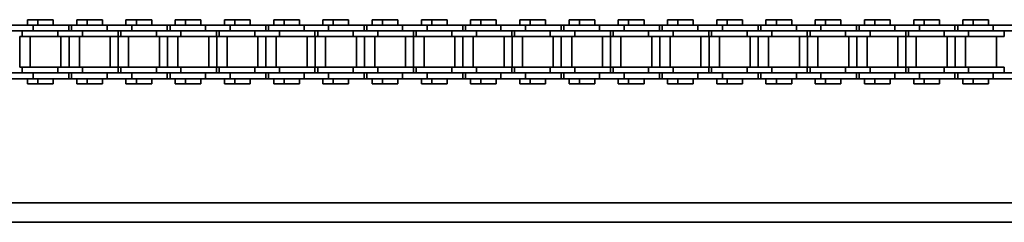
# Model space of a CAD drawing. Header units: millimetres. Extents: x 2945 to 26725, y -1082 to 16127.
# Tile 79 of 151: x 13308 to 13562, y 7752 to 7804. Entities that reach past the tile are written whole.
import ezdxf

# ---------------------------------------------------------------- set-up
doc = ezdxf.new("R2010")
doc.units = ezdxf.units.MM
doc.layers.add('几何体', color=7, linetype='Continuous', lineweight=35)

msp = doc.modelspace()

# ---------------------------------------------------------------- linework, layer by layer
at = {"layer": '几何体'}
for p, q in [((13310.136, 7804.154), (13310.136, 7802.779)), ((13312.815, 7804.154), (13310.136, 7804.154)), ((13312.815, 7804.154), (13312.815, 7802.779)), ((13314.795, 7804.154), (13312.815, 7804.154)), ((13316.775, 7804.154), (13314.795, 7804.154)), ((13316.775, 7802.779), (13316.775, 7804.154)), ((13322.836, 7804.154), (13322.836, 7802.779)), ((13325.514, 7804.154), (13322.836, 7804.154)), ((13325.514, 7804.154), (13325.514, 7802.779)), ((13327.494, 7804.154), (13325.514, 7804.154)), ((13329.474, 7804.154), (13327.494, 7804.154)), ((13329.474, 7802.779), (13329.474, 7804.154)), ((13335.536, 7804.154), (13335.536, 7802.779)), ((13338.214, 7804.154), (13335.536, 7804.154)), ((13338.214, 7804.154), (13338.214, 7802.779)), ((13340.194, 7804.154), (13338.214, 7804.154)), ((13342.174, 7804.154), (13340.194, 7804.154)), ((13342.174, 7802.779), (13342.174, 7804.154)), ((13348.236, 7804.154), (13348.236, 7802.779)), ((13350.914, 7804.154), (13348.236, 7804.154)), ((13350.914, 7804.154), (13350.914, 7802.779)), ((13352.894, 7804.154), (13350.914, 7804.154)), ((13354.874, 7804.154), (13352.894, 7804.154)), ((13354.874, 7802.779), (13354.874, 7804.154)), ((13360.936, 7804.154), (13360.936, 7802.779)), ((13363.614, 7804.154), (13360.936, 7804.154)), ((13363.614, 7804.154), (13363.614, 7802.779)), ((13365.594, 7804.154), (13363.614, 7804.154)), ((13367.574, 7804.154), (13365.594, 7804.154)), ((13367.574, 7802.779), (13367.574, 7804.154)), ((13373.636, 7804.154), (13373.636, 7802.779)), ((13376.314, 7804.154), (13373.636, 7804.154)), ((13376.314, 7804.154), (13376.314, 7802.779)), ((13378.294, 7804.154), (13376.314, 7804.154)), ((13380.274, 7804.154), (13378.294, 7804.154)), ((13380.274, 7802.779), (13380.274, 7804.154)), ((13386.336, 7804.154), (13386.336, 7802.779)), ((13389.014, 7804.154), (13386.336, 7804.154)), ((13389.014, 7804.154), (13389.014, 7802.779)), ((13390.994, 7804.154), (13389.014, 7804.154)), ((13392.974, 7804.154), (13390.994, 7804.154)), ((13392.974, 7802.779), (13392.974, 7804.154)), ((13399.036, 7804.154), (13399.036, 7802.779)), ((13401.714, 7804.154), (13399.036, 7804.154)), ((13401.714, 7804.154), (13401.714, 7802.779)), ((13403.694, 7804.154), (13401.714, 7804.154)), ((13405.674, 7804.154), (13403.694, 7804.154)), ((13405.674, 7802.779), (13405.674, 7804.154)), ((13411.736, 7804.154), (13411.736, 7802.779)), ((13414.414, 7804.154), (13411.736, 7804.154)), ((13414.414, 7804.154), (13414.414, 7802.779)), ((13416.394, 7804.154), (13414.414, 7804.154)), ((13418.374, 7804.154), (13416.394, 7804.154)), ((13418.374, 7802.779), (13418.374, 7804.154)), ((13424.436, 7804.154), (13424.436, 7802.779)), ((13427.114, 7804.154), (13424.436, 7804.154)), ((13427.114, 7804.154), (13427.114, 7802.779)), ((13429.094, 7804.154), (13427.114, 7804.154)), ((13431.074, 7804.154), (13429.094, 7804.154)), ((13431.074, 7802.779), (13431.074, 7804.154)), ((13437.136, 7804.154), (13437.136, 7802.779)), ((13439.814, 7804.154), (13437.136, 7804.154)), ((13439.814, 7804.154), (13439.814, 7802.779)), ((13441.794, 7804.154), (13439.814, 7804.154)), ((13443.774, 7804.154), (13441.794, 7804.154)), ((13443.774, 7802.779), (13443.774, 7804.154)), ((13449.836, 7804.154), (13449.836, 7802.779)), ((13452.514, 7804.154), (13449.836, 7804.154)), ((13452.514, 7804.154), (13452.514, 7802.779)), ((13454.494, 7804.154), (13452.514, 7804.154)), ((13456.474, 7804.154), (13454.494, 7804.154)), ((13456.474, 7802.779), (13456.474, 7804.154)), ((13462.536, 7804.154), (13462.536, 7802.779)), ((13465.214, 7804.154), (13462.536, 7804.154)), ((13465.214, 7804.154), (13465.214, 7802.779)), ((13467.194, 7804.154), (13465.214, 7804.154)), ((13469.174, 7804.154), (13467.194, 7804.154)), ((13469.174, 7802.779), (13469.174, 7804.154)), ((13475.236, 7804.154), (13475.236, 7802.779)), ((13477.914, 7804.154), (13475.236, 7804.154)), ((13477.914, 7804.154), (13477.914, 7802.779)), ((13479.894, 7804.154), (13477.914, 7804.154)), ((13481.874, 7804.154), (13479.894, 7804.154)), ((13481.874, 7802.779), (13481.874, 7804.154)), ((13487.936, 7804.154), (13487.936, 7802.779)), ((13490.614, 7804.154), (13487.936, 7804.154)), ((13490.614, 7804.154), (13490.614, 7802.779)), ((13492.594, 7804.154), (13490.614, 7804.154)), ((13494.574, 7804.154), (13492.594, 7804.154)), ((13494.574, 7802.779), (13494.574, 7804.154)), ((13500.636, 7804.154), (13500.636, 7802.779)), ((13503.314, 7804.154), (13500.636, 7804.154)), ((13503.314, 7804.154), (13503.314, 7802.779)), ((13505.294, 7804.154), (13503.314, 7804.154)), ((13507.274, 7804.154), (13505.294, 7804.154)), ((13507.274, 7802.779), (13507.274, 7804.154)), ((13513.336, 7804.154), (13513.336, 7802.779)), ((13516.014, 7804.154), (13513.336, 7804.154)), ((13516.014, 7804.154), (13516.014, 7802.779)), ((13517.994, 7804.154), (13516.014, 7804.154)), ((13519.974, 7804.154), (13517.994, 7804.154)), ((13519.974, 7802.779), (13519.974, 7804.154)), ((13526.036, 7804.154), (13526.036, 7802.779)), ((13528.714, 7804.154), (13526.036, 7804.154)), ((13528.714, 7804.154), (13528.714, 7802.779)), ((13530.694, 7804.154), (13528.714, 7804.154)), ((13532.674, 7804.154), (13530.694, 7804.154)), ((13532.674, 7802.779), (13532.674, 7804.154)), ((13538.736, 7804.154), (13538.736, 7802.779)), ((13541.414, 7804.154), (13538.736, 7804.154)), ((13541.414, 7804.154), (13541.414, 7802.779)), ((13543.394, 7804.154), (13541.414, 7804.154)), ((13545.374, 7804.154), (13543.394, 7804.154)), ((13545.374, 7802.779), (13545.374, 7804.154)), ((13551.436, 7804.154), (13551.436, 7802.779)), ((13554.114, 7804.154), (13551.436, 7804.154)), ((13554.114, 7804.154), (13554.114, 7802.779)), ((13556.094, 7804.154), (13554.114, 7804.154)), ((13558.074, 7804.154), (13556.094, 7804.154)), ((13558.074, 7802.779), (13558.074, 7804.154)), ((13311.62, 7802.779), (13305.27, 7802.779)), ((13311.62, 7801.279), (13305.27, 7801.279)), ((13308.794, 7801.279), (13308.794, 7799.779)), ((13311.62, 7802.779), (13311.62, 7801.279)), ((13320.795, 7802.779), (13311.62, 7802.779)), ((13317.969, 7801.279), (13311.62, 7801.279)), ((13317.969, 7801.279), (13311.62, 7801.279)), ((13317.969, 7801.279), (13317.969, 7799.779)), ((13324.319, 7801.279), (13317.969, 7801.279)), ((13320.795, 7801.279), (13320.795, 7802.779)), ((13321.494, 7802.779), (13320.795, 7802.779)), ((13321.494, 7802.779), (13321.494, 7801.279)), ((13330.669, 7802.779), (13321.494, 7802.779)), ((13324.319, 7801.279), (13324.319, 7799.779)), ((13330.669, 7801.279), (13324.319, 7801.279)), ((13330.669, 7801.279), (13324.319, 7801.279)), ((13330.669, 7802.779), (13330.669, 7801.279)), ((13337.019, 7802.779), (13330.669, 7802.779)), ((13337.019, 7801.279), (13330.669, 7801.279)), ((13333.494, 7799.779), (13333.494, 7801.279)), ((13334.194, 7801.279), (13334.194, 7799.779)), ((13337.019, 7802.779), (13337.019, 7801.279)), ((13346.194, 7802.779), (13337.019, 7802.779)), ((13343.369, 7801.279), (13337.019, 7801.279)), ((13343.369, 7801.279), (13337.019, 7801.279)), ((13343.369, 7801.279), (13343.369, 7799.779)), ((13349.719, 7801.279), (13343.369, 7801.279)), ((13346.194, 7801.279), (13346.194, 7802.779)), ((13346.894, 7802.779), (13346.194, 7802.779)), ((13346.894, 7802.779), (13346.894, 7801.279)), ((13356.069, 7802.779), (13346.894, 7802.779)), ((13349.719, 7801.279), (13349.719, 7799.779)), ((13356.069, 7801.279), (13349.719, 7801.279)), ((13356.069, 7801.279), (13349.719, 7801.279)), ((13356.069, 7802.779), (13356.069, 7801.279)), ((13362.419, 7802.779), (13356.069, 7802.779)), ((13362.419, 7801.279), (13356.069, 7801.279)), ((13358.894, 7799.779), (13358.894, 7801.279)), ((13359.594, 7801.279), (13359.594, 7799.779)), ((13362.419, 7802.779), (13362.419, 7801.279)), ((13371.594, 7802.779), (13362.419, 7802.779)), ((13368.769, 7801.279), (13362.419, 7801.279)), ((13368.769, 7801.279), (13362.419, 7801.279)), ((13368.769, 7801.279), (13368.769, 7799.779)), ((13375.119, 7801.279), (13368.769, 7801.279)), ((13371.594, 7801.279), (13371.594, 7802.779)), ((13372.294, 7802.779), (13371.594, 7802.779)), ((13372.294, 7802.779), (13372.294, 7801.279)), ((13381.469, 7802.779), (13372.294, 7802.779)), ((13375.119, 7801.279), (13375.119, 7799.779)), ((13381.469, 7801.279), (13375.119, 7801.279)), ((13381.469, 7801.279), (13375.119, 7801.279)), ((13381.469, 7802.779), (13381.469, 7801.279)), ((13387.819, 7802.779), (13381.469, 7802.779)), ((13387.819, 7801.279), (13381.469, 7801.279)), ((13384.294, 7799.779), (13384.294, 7801.279)), ((13384.994, 7801.279), (13384.994, 7799.779)), ((13387.819, 7802.779), (13387.819, 7801.279)), ((13396.994, 7802.779), (13387.819, 7802.779)), ((13394.169, 7801.279), (13387.819, 7801.279)), ((13394.169, 7801.279), (13387.819, 7801.279)), ((13394.169, 7801.279), (13394.169, 7799.779)), ((13400.519, 7801.279), (13394.169, 7801.279)), ((13396.994, 7801.279), (13396.994, 7802.779)), ((13397.694, 7802.779), (13396.994, 7802.779)), ((13397.694, 7802.779), (13397.694, 7801.279)), ((13406.869, 7802.779), (13397.694, 7802.779)), ((13400.519, 7801.279), (13400.519, 7799.779)), ((13406.869, 7801.279), (13400.519, 7801.279)), ((13406.869, 7801.279), (13400.519, 7801.279)), ((13406.869, 7802.779), (13406.869, 7801.279)), ((13413.219, 7802.779), (13406.869, 7802.779)), ((13413.219, 7801.279), (13406.869, 7801.279)), ((13409.694, 7799.779), (13409.694, 7801.279)), ((13410.394, 7801.279), (13410.394, 7799.779)), ((13413.219, 7802.779), (13413.219, 7801.279)), ((13422.394, 7802.779), (13413.219, 7802.779)), ((13419.569, 7801.279), (13413.219, 7801.279)), ((13419.569, 7801.279), (13413.219, 7801.279)), ((13419.569, 7801.279), (13419.569, 7799.779)), ((13425.919, 7801.279), (13419.569, 7801.279)), ((13422.394, 7801.279), (13422.394, 7802.779)), ((13423.094, 7802.779), (13422.394, 7802.779)), ((13423.094, 7802.779), (13423.094, 7801.279)), ((13432.269, 7802.779), (13423.094, 7802.779)), ((13425.919, 7801.279), (13425.919, 7799.779)), ((13432.269, 7801.279), (13425.919, 7801.279)), ((13432.269, 7801.279), (13425.919, 7801.279)), ((13432.269, 7802.779), (13432.269, 7801.279)), ((13438.619, 7802.779), (13432.269, 7802.779)), ((13438.619, 7801.279), (13432.269, 7801.279)), ((13435.094, 7799.779), (13435.094, 7801.279)), ((13435.794, 7801.279), (13435.794, 7799.779)), ((13438.619, 7802.779), (13438.619, 7801.279)), ((13447.794, 7802.779), (13438.619, 7802.779)), ((13444.969, 7801.279), (13438.619, 7801.279)), ((13444.969, 7801.279), (13438.619, 7801.279)), ((13444.969, 7801.279), (13444.969, 7799.779)), ((13451.319, 7801.279), (13444.969, 7801.279)), ((13447.794, 7801.279), (13447.794, 7802.779)), ((13448.494, 7802.779), (13447.794, 7802.779)), ((13448.494, 7802.779), (13448.494, 7801.279)), ((13457.669, 7802.779), (13448.494, 7802.779)), ((13451.319, 7801.279), (13451.319, 7799.779)), ((13457.669, 7801.279), (13451.319, 7801.279)), ((13457.669, 7801.279), (13451.319, 7801.279)), ((13457.669, 7802.779), (13457.669, 7801.279)), ((13464.019, 7802.779), (13457.669, 7802.779)), ((13464.019, 7801.279), (13457.669, 7801.279)), ((13460.494, 7799.779), (13460.494, 7801.279)), ((13461.194, 7801.279), (13461.194, 7799.779)), ((13464.019, 7802.779), (13464.019, 7801.279)), ((13473.194, 7802.779), (13464.019, 7802.779)), ((13470.369, 7801.279), (13464.019, 7801.279)), ((13470.369, 7801.279), (13464.019, 7801.279)), ((13470.369, 7801.279), (13470.369, 7799.779)), ((13476.719, 7801.279), (13470.369, 7801.279)), ((13473.194, 7801.279), (13473.194, 7802.779)), ((13473.894, 7802.779), (13473.194, 7802.779)), ((13473.894, 7802.779), (13473.894, 7801.279)), ((13483.069, 7802.779), (13473.894, 7802.779)), ((13476.719, 7801.279), (13476.719, 7799.779)), ((13483.069, 7801.279), (13476.719, 7801.279)), ((13483.069, 7801.279), (13476.719, 7801.279)), ((13483.069, 7802.779), (13483.069, 7801.279)), ((13489.419, 7802.779), (13483.069, 7802.779)), ((13489.419, 7801.279), (13483.069, 7801.279)), ((13485.894, 7799.779), (13485.894, 7801.279)), ((13486.594, 7801.279), (13486.594, 7799.779)), ((13489.419, 7802.779), (13489.419, 7801.279)), ((13498.594, 7802.779), (13489.419, 7802.779)), ((13495.769, 7801.279), (13489.419, 7801.279)), ((13495.769, 7801.279), (13489.419, 7801.279)), ((13495.769, 7801.279), (13495.769, 7799.779)), ((13502.119, 7801.279), (13495.769, 7801.279)), ((13498.594, 7801.279), (13498.594, 7802.779)), ((13499.294, 7802.779), (13498.594, 7802.779)), ((13499.294, 7802.779), (13499.294, 7801.279)), ((13508.469, 7802.779), (13499.294, 7802.779)), ((13502.119, 7801.279), (13502.119, 7799.779)), ((13508.469, 7801.279), (13502.119, 7801.279)), ((13508.469, 7801.279), (13502.119, 7801.279)), ((13508.469, 7802.779), (13508.469, 7801.279)), ((13514.819, 7802.779), (13508.469, 7802.779)), ((13514.819, 7801.279), (13508.469, 7801.279)), ((13511.294, 7799.779), (13511.294, 7801.279)), ((13511.994, 7801.279), (13511.994, 7799.779)), ((13514.819, 7802.779), (13514.819, 7801.279)), ((13523.994, 7802.779), (13514.819, 7802.779)), ((13521.169, 7801.279), (13514.819, 7801.279)), ((13521.169, 7801.279), (13514.819, 7801.279)), ((13521.169, 7801.279), (13521.169, 7799.779)), ((13527.519, 7801.279), (13521.169, 7801.279)), ((13523.994, 7801.279), (13523.994, 7802.779)), ((13524.694, 7802.779), (13523.994, 7802.779)), ((13524.694, 7802.779), (13524.694, 7801.279)), ((13533.869, 7802.779), (13524.694, 7802.779)), ((13527.519, 7801.279), (13527.519, 7799.779)), ((13533.869, 7801.279), (13527.519, 7801.279)), ((13533.869, 7801.279), (13527.519, 7801.279)), ((13533.869, 7802.779), (13533.869, 7801.279)), ((13540.219, 7802.779), (13533.869, 7802.779)), ((13540.219, 7801.279), (13533.869, 7801.279)), ((13536.694, 7799.779), (13536.694, 7801.279)), ((13537.394, 7801.279), (13537.394, 7799.779)), ((13540.219, 7802.779), (13540.219, 7801.279)), ((13549.394, 7802.779), (13540.219, 7802.779)), ((13546.569, 7801.279), (13540.219, 7801.279)), ((13546.569, 7801.279), (13540.219, 7801.279)), ((13546.569, 7801.279), (13546.569, 7799.779)), ((13552.919, 7801.279), (13546.569, 7801.279)), ((13549.394, 7801.279), (13549.394, 7802.779)), ((13550.094, 7802.779), (13549.394, 7802.779)), ((13550.094, 7802.779), (13550.094, 7801.279)), ((13559.269, 7802.779), (13550.094, 7802.779)), ((13552.919, 7801.279), (13552.919, 7799.779)), ((13559.269, 7801.279), (13552.919, 7801.279)), ((13559.269, 7801.279), (13552.919, 7801.279)), ((13559.269, 7802.779), (13559.269, 7801.279)), ((13565.619, 7802.779), (13559.269, 7802.779)), ((13565.619, 7801.279), (13559.269, 7801.279)), ((13562.094, 7799.779), (13562.094, 7801.279)), ((13308.141, 7799.779), (13308.141, 7791.929)), ((13308.794, 7799.779), (13308.141, 7799.779)), ((13317.969, 7799.779), (13308.794, 7799.779)), ((13310.819, 7799.779), (13310.819, 7791.929)), ((13324.319, 7799.779), (13317.969, 7799.779)), ((13318.769, 7791.929), (13318.769, 7799.779)), ((13320.841, 7799.779), (13320.841, 7791.929)), ((13323.519, 7799.779), (13323.519, 7791.929)), ((13333.494, 7799.779), (13324.319, 7799.779)), ((13331.469, 7791.929), (13331.469, 7799.779)), ((13333.541, 7799.779), (13333.541, 7791.929)), ((13334.194, 7799.779), (13333.541, 7799.779)), ((13343.369, 7799.779), (13334.194, 7799.779)), ((13336.219, 7799.779), (13336.219, 7791.929)), ((13349.719, 7799.779), (13343.369, 7799.779)), ((13344.169, 7791.929), (13344.169, 7799.779)), ((13346.241, 7799.779), (13346.241, 7791.929)), ((13348.919, 7799.779), (13348.919, 7791.929)), ((13358.894, 7799.779), (13349.719, 7799.779)), ((13356.869, 7791.929), (13356.869, 7799.779)), ((13358.941, 7799.779), (13358.941, 7791.929)), ((13359.594, 7799.779), (13358.941, 7799.779)), ((13368.769, 7799.779), (13359.594, 7799.779)), ((13361.619, 7799.779), (13361.619, 7791.929)), ((13375.119, 7799.779), (13368.769, 7799.779)), ((13369.569, 7791.929), (13369.569, 7799.779)), ((13371.641, 7799.779), (13371.641, 7791.929)), ((13374.319, 7799.779), (13374.319, 7791.929)), ((13384.294, 7799.779), (13375.119, 7799.779)), ((13382.269, 7791.929), (13382.269, 7799.779)), ((13384.341, 7799.779), (13384.341, 7791.929)), ((13384.994, 7799.779), (13384.341, 7799.779)), ((13394.169, 7799.779), (13384.994, 7799.779)), ((13387.019, 7799.779), (13387.019, 7791.929)), ((13400.519, 7799.779), (13394.169, 7799.779)), ((13394.969, 7791.929), (13394.969, 7799.779)), ((13397.041, 7799.779), (13397.041, 7791.929)), ((13399.719, 7799.779), (13399.719, 7791.929)), ((13409.694, 7799.779), (13400.519, 7799.779)), ((13407.669, 7791.929), (13407.669, 7799.779)), ((13409.741, 7799.779), (13409.741, 7791.929)), ((13410.394, 7799.779), (13409.741, 7799.779)), ((13419.569, 7799.779), (13410.394, 7799.779)), ((13412.419, 7799.779), (13412.419, 7791.929)), ((13425.919, 7799.779), (13419.569, 7799.779)), ((13420.369, 7791.929), (13420.369, 7799.779)), ((13422.441, 7799.779), (13422.441, 7791.929)), ((13425.119, 7799.779), (13425.119, 7791.929)), ((13435.094, 7799.779), (13425.919, 7799.779)), ((13433.069, 7791.929), (13433.069, 7799.779)), ((13435.141, 7799.779), (13435.141, 7791.929)), ((13435.794, 7799.779), (13435.141, 7799.779)), ((13444.969, 7799.779), (13435.794, 7799.779)), ((13437.819, 7799.779), (13437.819, 7791.929)), ((13451.319, 7799.779), (13444.969, 7799.779)), ((13445.769, 7791.929), (13445.769, 7799.779)), ((13447.841, 7799.779), (13447.841, 7791.929)), ((13450.519, 7799.779), (13450.519, 7791.929)), ((13460.494, 7799.779), (13451.319, 7799.779)), ((13458.469, 7791.929), (13458.469, 7799.779)), ((13460.541, 7799.779), (13460.541, 7791.929)), ((13461.194, 7799.779), (13460.541, 7799.779)), ((13470.369, 7799.779), (13461.194, 7799.779)), ((13463.219, 7799.779), (13463.219, 7791.929)), ((13476.719, 7799.779), (13470.369, 7799.779)), ((13471.169, 7791.929), (13471.169, 7799.779)), ((13473.241, 7799.779), (13473.241, 7791.929)), ((13475.919, 7799.779), (13475.919, 7791.929)), ((13485.894, 7799.779), (13476.719, 7799.779)), ((13483.869, 7791.929), (13483.869, 7799.779)), ((13485.941, 7799.779), (13485.941, 7791.929)), ((13486.594, 7799.779), (13485.941, 7799.779)), ((13495.769, 7799.779), (13486.594, 7799.779)), ((13488.619, 7799.779), (13488.619, 7791.929)), ((13502.119, 7799.779), (13495.769, 7799.779)), ((13496.569, 7791.929), (13496.569, 7799.779)), ((13498.641, 7799.779), (13498.641, 7791.929)), ((13501.319, 7799.779), (13501.319, 7791.929)), ((13511.294, 7799.779), (13502.119, 7799.779)), ((13509.269, 7791.929), (13509.269, 7799.779)), ((13511.341, 7799.779), (13511.341, 7791.929)), ((13511.994, 7799.779), (13511.341, 7799.779)), ((13521.169, 7799.779), (13511.994, 7799.779)), ((13514.019, 7799.779), (13514.019, 7791.929)), ((13527.519, 7799.779), (13521.169, 7799.779)), ((13521.969, 7791.929), (13521.969, 7799.779)), ((13524.041, 7799.779), (13524.041, 7791.929)), ((13526.719, 7799.779), (13526.719, 7791.929)), ((13536.694, 7799.779), (13527.519, 7799.779)), ((13534.669, 7791.929), (13534.669, 7799.779)), ((13536.741, 7799.779), (13536.741, 7791.929)), ((13537.394, 7799.779), (13536.741, 7799.779)), ((13546.569, 7799.779), (13537.394, 7799.779)), ((13539.419, 7799.779), (13539.419, 7791.929)), ((13552.919, 7799.779), (13546.569, 7799.779)), ((13547.369, 7791.929), (13547.369, 7799.779)), ((13549.441, 7799.779), (13549.441, 7791.929)), ((13552.119, 7799.779), (13552.119, 7791.929)), ((13562.094, 7799.779), (13552.919, 7799.779)), ((13560.069, 7791.929), (13560.069, 7799.779)), ((13311.62, 7790.429), (13305.27, 7790.429)), ((13308.794, 7791.929), (13308.141, 7791.929)), ((13308.794, 7791.929), (13308.794, 7790.429)), ((13317.969, 7791.929), (13308.794, 7791.929)), ((13317.969, 7790.429), (13311.62, 7790.429)), ((13311.62, 7788.929), (13311.62, 7790.429)), ((13317.969, 7790.429), (13311.62, 7790.429)), ((13317.969, 7790.429), (13317.969, 7791.929)), ((13324.319, 7791.929), (13317.969, 7791.929)), ((13324.319, 7790.429), (13317.969, 7790.429)), ((13320.795, 7788.929), (13320.795, 7790.429)), ((13321.494, 7790.429), (13321.494, 7788.929)), ((13324.319, 7790.429), (13324.319, 7791.929)), ((13333.494, 7791.929), (13324.319, 7791.929)), ((13330.669, 7790.429), (13324.319, 7790.429)), ((13330.669, 7790.429), (13324.319, 7790.429)), ((13330.669, 7788.929), (13330.669, 7790.429)), ((13337.019, 7790.429), (13330.669, 7790.429)), ((13333.494, 7790.429), (13333.494, 7791.929)), ((13334.194, 7791.929), (13333.541, 7791.929)), ((13334.194, 7791.929), (13334.194, 7790.429)), ((13343.369, 7791.929), (13334.194, 7791.929)), ((13343.369, 7790.429), (13337.019, 7790.429)), ((13337.019, 7788.929), (13337.019, 7790.429)), ((13343.369, 7790.429), (13337.019, 7790.429)), ((13343.369, 7790.429), (13343.369, 7791.929)), ((13349.719, 7791.929), (13343.369, 7791.929)), ((13349.719, 7790.429), (13343.369, 7790.429)), ((13346.194, 7788.929), (13346.194, 7790.429)), ((13346.894, 7790.429), (13346.894, 7788.929)), ((13349.719, 7790.429), (13349.719, 7791.929)), ((13358.894, 7791.929), (13349.719, 7791.929)), ((13356.069, 7790.429), (13349.719, 7790.429)), ((13356.069, 7790.429), (13349.719, 7790.429)), ((13356.069, 7788.929), (13356.069, 7790.429)), ((13362.419, 7790.429), (13356.069, 7790.429)), ((13358.894, 7790.429), (13358.894, 7791.929)), ((13359.594, 7791.929), (13358.941, 7791.929)), ((13359.594, 7791.929), (13359.594, 7790.429)), ((13368.769, 7791.929), (13359.594, 7791.929)), ((13368.769, 7790.429), (13362.419, 7790.429)), ((13362.419, 7788.929), (13362.419, 7790.429)), ((13368.769, 7790.429), (13362.419, 7790.429)), ((13368.769, 7790.429), (13368.769, 7791.929)), ((13375.119, 7791.929), (13368.769, 7791.929)), ((13375.119, 7790.429), (13368.769, 7790.429)), ((13371.594, 7788.929), (13371.594, 7790.429)), ((13372.294, 7790.429), (13372.294, 7788.929)), ((13375.119, 7790.429), (13375.119, 7791.929)), ((13384.294, 7791.929), (13375.119, 7791.929)), ((13381.469, 7790.429), (13375.119, 7790.429)), ((13381.469, 7790.429), (13375.119, 7790.429)), ((13381.469, 7788.929), (13381.469, 7790.429)), ((13387.819, 7790.429), (13381.469, 7790.429)), ((13384.294, 7790.429), (13384.294, 7791.929)), ((13384.994, 7791.929), (13384.341, 7791.929)), ((13384.994, 7791.929), (13384.994, 7790.429)), ((13394.169, 7791.929), (13384.994, 7791.929)), ((13394.169, 7790.429), (13387.819, 7790.429)), ((13387.819, 7788.929), (13387.819, 7790.429)), ((13394.169, 7790.429), (13387.819, 7790.429)), ((13394.169, 7790.429), (13394.169, 7791.929)), ((13400.519, 7791.929), (13394.169, 7791.929)), ((13400.519, 7790.429), (13394.169, 7790.429)), ((13396.994, 7788.929), (13396.994, 7790.429)), ((13397.694, 7790.429), (13397.694, 7788.929)), ((13400.519, 7790.429), (13400.519, 7791.929)), ((13409.694, 7791.929), (13400.519, 7791.929)), ((13406.869, 7790.429), (13400.519, 7790.429)), ((13406.869, 7790.429), (13400.519, 7790.429)), ((13406.869, 7788.929), (13406.869, 7790.429)), ((13413.219, 7790.429), (13406.869, 7790.429)), ((13409.694, 7790.429), (13409.694, 7791.929)), ((13410.394, 7791.929), (13409.741, 7791.929)), ((13410.394, 7791.929), (13410.394, 7790.429)), ((13419.569, 7791.929), (13410.394, 7791.929)), ((13419.569, 7790.429), (13413.219, 7790.429)), ((13413.219, 7788.929), (13413.219, 7790.429)), ((13419.569, 7790.429), (13413.219, 7790.429)), ((13419.569, 7790.429), (13419.569, 7791.929)), ((13425.919, 7791.929), (13419.569, 7791.929)), ((13425.919, 7790.429), (13419.569, 7790.429)), ((13422.394, 7788.929), (13422.394, 7790.429)), ((13423.094, 7790.429), (13423.094, 7788.929)), ((13425.919, 7790.429), (13425.919, 7791.929)), ((13435.094, 7791.929), (13425.919, 7791.929)), ((13432.269, 7790.429), (13425.919, 7790.429)), ((13432.269, 7790.429), (13425.919, 7790.429)), ((13432.269, 7788.929), (13432.269, 7790.429)), ((13438.619, 7790.429), (13432.269, 7790.429)), ((13435.094, 7790.429), (13435.094, 7791.929)), ((13435.794, 7791.929), (13435.141, 7791.929)), ((13435.794, 7791.929), (13435.794, 7790.429)), ((13444.969, 7791.929), (13435.794, 7791.929)), ((13444.969, 7790.429), (13438.619, 7790.429)), ((13438.619, 7788.929), (13438.619, 7790.429)), ((13444.969, 7790.429), (13438.619, 7790.429)), ((13444.969, 7790.429), (13444.969, 7791.929)), ((13451.319, 7791.929), (13444.969, 7791.929)), ((13451.319, 7790.429), (13444.969, 7790.429)), ((13447.794, 7788.929), (13447.794, 7790.429)), ((13448.494, 7790.429), (13448.494, 7788.929)), ((13451.319, 7790.429), (13451.319, 7791.929)), ((13460.494, 7791.929), (13451.319, 7791.929)), ((13457.669, 7790.429), (13451.319, 7790.429)), ((13457.669, 7790.429), (13451.319, 7790.429)), ((13457.669, 7788.929), (13457.669, 7790.429)), ((13464.019, 7790.429), (13457.669, 7790.429)), ((13460.494, 7790.429), (13460.494, 7791.929)), ((13461.194, 7791.929), (13460.541, 7791.929)), ((13461.194, 7791.929), (13461.194, 7790.429)), ((13470.369, 7791.929), (13461.194, 7791.929)), ((13470.369, 7790.429), (13464.019, 7790.429)), ((13464.019, 7788.929), (13464.019, 7790.429)), ((13470.369, 7790.429), (13464.019, 7790.429)), ((13470.369, 7790.429), (13470.369, 7791.929)), ((13476.719, 7791.929), (13470.369, 7791.929)), ((13476.719, 7790.429), (13470.369, 7790.429)), ((13473.194, 7788.929), (13473.194, 7790.429)), ((13473.894, 7790.429), (13473.894, 7788.929)), ((13476.719, 7790.429), (13476.719, 7791.929)), ((13485.894, 7791.929), (13476.719, 7791.929)), ((13483.069, 7790.429), (13476.719, 7790.429)), ((13483.069, 7790.429), (13476.719, 7790.429)), ((13483.069, 7788.929), (13483.069, 7790.429)), ((13489.419, 7790.429), (13483.069, 7790.429)), ((13485.894, 7790.429), (13485.894, 7791.929)), ((13486.594, 7791.929), (13485.941, 7791.929)), ((13486.594, 7791.929), (13486.594, 7790.429)), ((13495.769, 7791.929), (13486.594, 7791.929)), ((13495.769, 7790.429), (13489.419, 7790.429)), ((13489.419, 7788.929), (13489.419, 7790.429)), ((13495.769, 7790.429), (13489.419, 7790.429)), ((13495.769, 7790.429), (13495.769, 7791.929)), ((13502.119, 7791.929), (13495.769, 7791.929)), ((13502.119, 7790.429), (13495.769, 7790.429)), ((13498.594, 7788.929), (13498.594, 7790.429)), ((13499.294, 7790.429), (13499.294, 7788.929)), ((13502.119, 7790.429), (13502.119, 7791.929)), ((13511.294, 7791.929), (13502.119, 7791.929)), ((13508.469, 7790.429), (13502.119, 7790.429)), ((13508.469, 7790.429), (13502.119, 7790.429)), ((13508.469, 7788.929), (13508.469, 7790.429)), ((13514.819, 7790.429), (13508.469, 7790.429)), ((13511.294, 7790.429), (13511.294, 7791.929)), ((13511.994, 7791.929), (13511.341, 7791.929)), ((13511.994, 7791.929), (13511.994, 7790.429)), ((13521.169, 7791.929), (13511.994, 7791.929)), ((13521.169, 7790.429), (13514.819, 7790.429)), ((13514.819, 7788.929), (13514.819, 7790.429)), ((13521.169, 7790.429), (13514.819, 7790.429)), ((13521.169, 7790.429), (13521.169, 7791.929)), ((13527.519, 7791.929), (13521.169, 7791.929)), ((13527.519, 7790.429), (13521.169, 7790.429)), ((13523.994, 7788.929), (13523.994, 7790.429)), ((13524.694, 7790.429), (13524.694, 7788.929)), ((13527.519, 7790.429), (13527.519, 7791.929)), ((13536.694, 7791.929), (13527.519, 7791.929)), ((13533.869, 7790.429), (13527.519, 7790.429)), ((13533.869, 7790.429), (13527.519, 7790.429)), ((13533.869, 7788.929), (13533.869, 7790.429)), ((13540.219, 7790.429), (13533.869, 7790.429)), ((13536.694, 7790.429), (13536.694, 7791.929)), ((13537.394, 7791.929), (13536.741, 7791.929)), ((13537.394, 7791.929), (13537.394, 7790.429)), ((13546.569, 7791.929), (13537.394, 7791.929)), ((13546.569, 7790.429), (13540.219, 7790.429)), ((13540.219, 7788.929), (13540.219, 7790.429)), ((13546.569, 7790.429), (13540.219, 7790.429)), ((13546.569, 7790.429), (13546.569, 7791.929)), ((13552.919, 7791.929), (13546.569, 7791.929)), ((13552.919, 7790.429), (13546.569, 7790.429)), ((13549.394, 7788.929), (13549.394, 7790.429)), ((13550.094, 7790.429), (13550.094, 7788.929)), ((13552.919, 7790.429), (13552.919, 7791.929)), ((13562.094, 7791.929), (13552.919, 7791.929)), ((13559.269, 7790.429), (13552.919, 7790.429)), ((13559.269, 7790.429), (13552.919, 7790.429)), ((13559.269, 7788.929), (13559.269, 7790.429)), ((13565.619, 7790.429), (13559.269, 7790.429)), ((13562.094, 7790.429), (13562.094, 7791.929)), ((13311.62, 7788.929), (13305.27, 7788.929)), ((13310.136, 7788.929), (13310.136, 7787.554)), ((13320.795, 7788.929), (13311.62, 7788.929)), ((13312.815, 7788.929), (13312.815, 7787.554)), ((13316.775, 7787.554), (13316.775, 7788.929)), ((13321.494, 7788.929), (13320.795, 7788.929)), ((13330.669, 7788.929), (13321.494, 7788.929)), ((13322.836, 7788.929), (13322.836, 7787.554)), ((13325.514, 7788.929), (13325.514, 7787.554)), ((13329.474, 7787.554), (13329.474, 7788.929)), ((13337.019, 7788.929), (13330.669, 7788.929)), ((13335.536, 7788.929), (13335.536, 7787.554)), ((13346.194, 7788.929), (13337.019, 7788.929)), ((13338.214, 7788.929), (13338.214, 7787.554)), ((13342.174, 7787.554), (13342.174, 7788.929)), ((13346.894, 7788.929), (13346.194, 7788.929)), ((13356.069, 7788.929), (13346.894, 7788.929)), ((13348.236, 7788.929), (13348.236, 7787.554)), ((13350.914, 7788.929), (13350.914, 7787.554)), ((13354.874, 7787.554), (13354.874, 7788.929)), ((13362.419, 7788.929), (13356.069, 7788.929)), ((13360.936, 7788.929), (13360.936, 7787.554)), ((13371.594, 7788.929), (13362.419, 7788.929)), ((13363.614, 7788.929), (13363.614, 7787.554)), ((13367.574, 7787.554), (13367.574, 7788.929)), ((13372.294, 7788.929), (13371.594, 7788.929)), ((13381.469, 7788.929), (13372.294, 7788.929)), ((13373.636, 7788.929), (13373.636, 7787.554)), ((13376.314, 7788.929), (13376.314, 7787.554)), ((13380.274, 7787.554), (13380.274, 7788.929)), ((13387.819, 7788.929), (13381.469, 7788.929)), ((13386.336, 7788.929), (13386.336, 7787.554)), ((13396.994, 7788.929), (13387.819, 7788.929)), ((13389.014, 7788.929), (13389.014, 7787.554)), ((13392.974, 7787.554), (13392.974, 7788.929)), ((13397.694, 7788.929), (13396.994, 7788.929)), ((13406.869, 7788.929), (13397.694, 7788.929)), ((13399.036, 7788.929), (13399.036, 7787.554)), ((13401.714, 7788.929), (13401.714, 7787.554)), ((13405.674, 7787.554), (13405.674, 7788.929)), ((13413.219, 7788.929), (13406.869, 7788.929)), ((13411.736, 7788.929), (13411.736, 7787.554)), ((13422.394, 7788.929), (13413.219, 7788.929)), ((13414.414, 7788.929), (13414.414, 7787.554)), ((13418.374, 7787.554), (13418.374, 7788.929)), ((13423.094, 7788.929), (13422.394, 7788.929)), ((13432.269, 7788.929), (13423.094, 7788.929)), ((13424.436, 7788.929), (13424.436, 7787.554)), ((13427.114, 7788.929), (13427.114, 7787.554)), ((13431.074, 7787.554), (13431.074, 7788.929)), ((13438.619, 7788.929), (13432.269, 7788.929)), ((13437.136, 7788.929), (13437.136, 7787.554)), ((13447.794, 7788.929), (13438.619, 7788.929)), ((13439.814, 7788.929), (13439.814, 7787.554)), ((13443.774, 7787.554), (13443.774, 7788.929)), ((13448.494, 7788.929), (13447.794, 7788.929)), ((13457.669, 7788.929), (13448.494, 7788.929)), ((13449.836, 7788.929), (13449.836, 7787.554)), ((13452.514, 7788.929), (13452.514, 7787.554)), ((13456.474, 7787.554), (13456.474, 7788.929)), ((13464.019, 7788.929), (13457.669, 7788.929)), ((13462.536, 7788.929), (13462.536, 7787.554)), ((13473.194, 7788.929), (13464.019, 7788.929)), ((13465.214, 7788.929), (13465.214, 7787.554)), ((13469.174, 7787.554), (13469.174, 7788.929)), ((13473.894, 7788.929), (13473.194, 7788.929)), ((13483.069, 7788.929), (13473.894, 7788.929)), ((13475.236, 7788.929), (13475.236, 7787.554)), ((13477.914, 7788.929), (13477.914, 7787.554)), ((13481.874, 7787.554), (13481.874, 7788.929)), ((13489.419, 7788.929), (13483.069, 7788.929)), ((13487.936, 7788.929), (13487.936, 7787.554)), ((13498.594, 7788.929), (13489.419, 7788.929)), ((13490.614, 7788.929), (13490.614, 7787.554)), ((13494.574, 7787.554), (13494.574, 7788.929)), ((13499.294, 7788.929), (13498.594, 7788.929)), ((13508.469, 7788.929), (13499.294, 7788.929)), ((13500.636, 7788.929), (13500.636, 7787.554)), ((13503.314, 7788.929), (13503.314, 7787.554)), ((13507.274, 7787.554), (13507.274, 7788.929)), ((13514.819, 7788.929), (13508.469, 7788.929)), ((13513.336, 7788.929), (13513.336, 7787.554)), ((13523.994, 7788.929), (13514.819, 7788.929)), ((13516.014, 7788.929), (13516.014, 7787.554)), ((13519.974, 7787.554), (13519.974, 7788.929)), ((13524.694, 7788.929), (13523.994, 7788.929)), ((13533.869, 7788.929), (13524.694, 7788.929)), ((13526.036, 7788.929), (13526.036, 7787.554)), ((13528.714, 7788.929), (13528.714, 7787.554)), ((13532.674, 7787.554), (13532.674, 7788.929)), ((13540.219, 7788.929), (13533.869, 7788.929)), ((13538.736, 7788.929), (13538.736, 7787.554)), ((13549.394, 7788.929), (13540.219, 7788.929)), ((13541.414, 7788.929), (13541.414, 7787.554)), ((13545.374, 7787.554), (13545.374, 7788.929)), ((13550.094, 7788.929), (13549.394, 7788.929)), ((13559.269, 7788.929), (13550.094, 7788.929)), ((13551.436, 7788.929), (13551.436, 7787.554)), ((13554.114, 7788.929), (13554.114, 7787.554)), ((13558.074, 7787.554), (13558.074, 7788.929)), ((13565.619, 7788.929), (13559.269, 7788.929)), ((13312.815, 7787.554), (13310.136, 7787.554)), ((13314.795, 7787.554), (13312.815, 7787.554)), ((13316.775, 7787.554), (13314.795, 7787.554)), ((13325.514, 7787.554), (13322.836, 7787.554)), ((13327.494, 7787.554), (13325.514, 7787.554)), ((13329.474, 7787.554), (13327.494, 7787.554)), ((13338.214, 7787.554), (13335.536, 7787.554)), ((13340.194, 7787.554), (13338.214, 7787.554)), ((13342.174, 7787.554), (13340.194, 7787.554)), ((13350.914, 7787.554), (13348.236, 7787.554)), ((13352.894, 7787.554), (13350.914, 7787.554)), ((13354.874, 7787.554), (13352.894, 7787.554)), ((13363.614, 7787.554), (13360.936, 7787.554)), ((13365.594, 7787.554), (13363.614, 7787.554)), ((13367.574, 7787.554), (13365.594, 7787.554)), ((13376.314, 7787.554), (13373.636, 7787.554)), ((13378.294, 7787.554), (13376.314, 7787.554)), ((13380.274, 7787.554), (13378.294, 7787.554)), ((13389.014, 7787.554), (13386.336, 7787.554)), ((13390.994, 7787.554), (13389.014, 7787.554)), ((13392.974, 7787.554), (13390.994, 7787.554)), ((13401.714, 7787.554), (13399.036, 7787.554)), ((13403.694, 7787.554), (13401.714, 7787.554)), ((13405.674, 7787.554), (13403.694, 7787.554)), ((13414.414, 7787.554), (13411.736, 7787.554)), ((13416.394, 7787.554), (13414.414, 7787.554)), ((13418.374, 7787.554), (13416.394, 7787.554)), ((13427.114, 7787.554), (13424.436, 7787.554)), ((13429.094, 7787.554), (13427.114, 7787.554)), ((13431.074, 7787.554), (13429.094, 7787.554)), ((13439.814, 7787.554), (13437.136, 7787.554)), ((13441.794, 7787.554), (13439.814, 7787.554)), ((13443.774, 7787.554), (13441.794, 7787.554)), ((13452.514, 7787.554), (13449.836, 7787.554)), ((13454.494, 7787.554), (13452.514, 7787.554)), ((13456.474, 7787.554), (13454.494, 7787.554)), ((13465.214, 7787.554), (13462.536, 7787.554)), ((13467.194, 7787.554), (13465.214, 7787.554)), ((13469.174, 7787.554), (13467.194, 7787.554)), ((13477.914, 7787.554), (13475.236, 7787.554)), ((13479.894, 7787.554), (13477.914, 7787.554)), ((13481.874, 7787.554), (13479.894, 7787.554)), ((13490.614, 7787.554), (13487.936, 7787.554)), ((13492.594, 7787.554), (13490.614, 7787.554)), ((13494.574, 7787.554), (13492.594, 7787.554)), ((13503.314, 7787.554), (13500.636, 7787.554)), ((13505.294, 7787.554), (13503.314, 7787.554)), ((13507.274, 7787.554), (13505.294, 7787.554)), ((13516.014, 7787.554), (13513.336, 7787.554)), ((13517.994, 7787.554), (13516.014, 7787.554)), ((13519.974, 7787.554), (13517.994, 7787.554)), ((13528.714, 7787.554), (13526.036, 7787.554)), ((13530.694, 7787.554), (13528.714, 7787.554)), ((13532.674, 7787.554), (13530.694, 7787.554)), ((13541.414, 7787.554), (13538.736, 7787.554)), ((13543.394, 7787.554), (13541.414, 7787.554)), ((13545.374, 7787.554), (13543.394, 7787.554)), ((13554.114, 7787.554), (13551.436, 7787.554)), ((13556.094, 7787.554), (13554.114, 7787.554)), ((13558.074, 7787.554), (13556.094, 7787.554)), ((12605.254, 7756.852), (13680.714, 7756.852)), ((13820.254, 7751.852), (12751.433, 7751.852))]:
    msp.add_line(p, q, dxfattribs=at)

doc.saveas('drawing.dxf')
